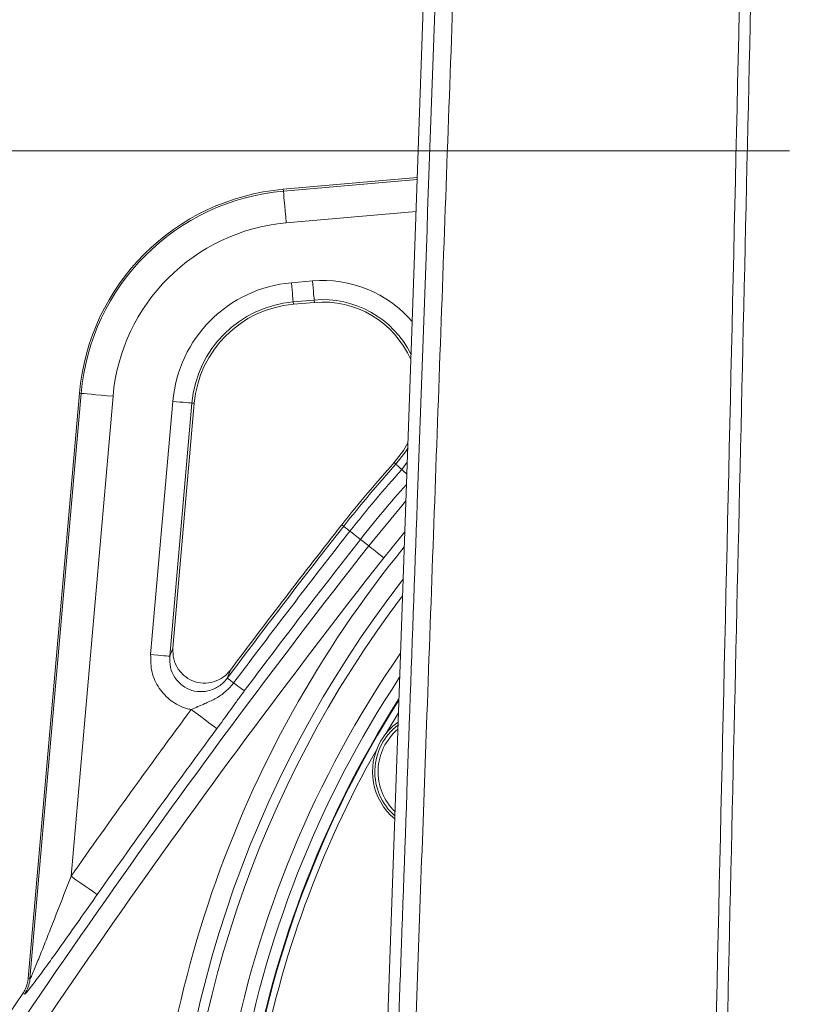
# Model space of a CAD drawing. Header units: millimetres. Extents: x 0 to 8410, y 0 to 5940.
# Tile 159 of 256: x 5098 to 5221, y 1918 to 2071. Entities that reach past the tile are written whole.
import ezdxf

# ---------------------------------------------------------------- set-up
doc = ezdxf.new("R2010")
doc.units = ezdxf.units.MM
doc.header["$LTSCALE"] = 10
doc.linetypes.add('CENTERX2', pattern=[20.32, 12.7, -2.54, 2.54, -2.54])
doc.styles.add('SLDTEXTSTYLE0', font='TXT', dxfattribs={"width": 0.605})
doc.dimstyles.new('SLDDIMSTYLE0', dxfattribs={"dimtxt": 50, "dimasz": 50, "dimexe": 0, "dimexo": 0.0625, "dimgap": 12.5, "dimtad": 1, "dimtoh": 1, "dimdec": 1, "dimrnd": 1e-09, "dimzin": 12, "dimdsep": 46, "dimtxsty": 'SLDTEXTSTYLE0', "dimsah": 1, "dimcen": 0.09, "dimadec": 0, "dimazin": 0, "dimtfac": 1, "dimtofl": 0, "dimtmove": 0, "dimatfit": 3, "dimfxl": 1, "dimfrac": 2, "dimtolj": 1, "dimtzin": 12, "dimarcsym": 0})

# ---------------------------------------------------------------- blocks, each defined once
blk = doc.blocks.new('*D34')
at = {"color": 7, "linetype": 'Continuous', "lineweight": 0}
for p, q in [((5294.64, 2973.04), (4568.99, 2973.04)), ((4583.99, 1878.04), (4583.99, 2973.04)), ((5294.64, 1878.04), (4568.99, 1878.04))]:
    blk.add_line(p, q, dxfattribs=at)
for points in [[(4583.99, 2973.04), (4576.49, 2923.04), (4591.49, 2923.04)], [(4583.99, 1878.04), (4591.49, 1928.04), (4576.49, 1928.04)]]:
    blk.add_solid(points, dxfattribs=at)
at = {"color": 7, "linetype": 'Continuous', "lineweight": 0, "insert": (4519.54, 2349.16), "char_height": 50, "attachment_point": 1, "rotation": 90, "style": 'SLDTEXTSTYLE0'}
blk.add_mtext('1095', dxfattribs=at)
blk = doc.blocks.new('*D35')
at = {"color": 7, "linetype": 'Continuous', "lineweight": 0}
for p, q in [((5294.64, 3305.04), (4468.99, 3305.04)), ((4483.99, 3305.04), (4483.99, 1383.04)), ((4955.74, 1383.04), (4468.99, 1383.04))]:
    blk.add_line(p, q, dxfattribs=at)
for points in [[(4483.99, 3305.04), (4476.49, 3255.04), (4491.49, 3255.04)], [(4483.99, 1383.04), (4491.49, 1433.04), (4476.49, 1433.04)]]:
    blk.add_solid(points, dxfattribs=at)
at = {"color": 7, "linetype": 'Continuous', "lineweight": 0, "insert": (4419.54, 2267.66), "char_height": 50, "attachment_point": 1, "rotation": 90, "style": 'SLDTEXTSTYLE0'}
blk.add_mtext('1922', dxfattribs=at)

msp = doc.modelspace()

# ---------------------------------------------------------------- linework, layer by layer
at = {"color": 7, "linetype": 'Continuous', "lineweight": 0}
for p, q in [((5165.108817, 2178.044781), (5154.72752, 1882.96713)), ((5160.489308, 2046.739981), (5139.590509, 2044.911608)), ((5144.440079, 2027.267084), (5141.159311, 2026.980087)), ((5107.774145, 2013.095245), (5099.787485, 1921.807274)), ((5125.70565, 2011.526391), (5122.365487, 1973.348186)), ((5157.551264, 1963.229105), (5155.578161, 1959.968493))]:
    msp.add_line(p, q, dxfattribs=at)
at = {"color": 7, "linetype": 'CENTERX2', "lineweight": 0}
msp.add_line((4685.152717, 2050.92813), (5524.640959, 2050.92813), dxfattribs=at)
at = {"color": 8, "linetype": 'Continuous', "lineweight": 0}
for p, q in [((5139.614541, 2044.636891), (5160.47954, 2046.462342)), ((5139.614541, 2044.636891), (5139.590509, 2044.911608)), ((5160.302656, 2041.434631), (5140.049724, 2039.662704)), ((5140.865512, 2030.338213), (5144.146278, 2030.625269)), ((5144.407388, 2027.640745), (5141.126621, 2027.353749)), ((5141.126621, 2027.353749), (5141.159311, 2026.980087)), ((5144.407388, 2027.640745), (5144.440079, 2027.267084)), ((5100.055922, 1921.711609), (5108.048849, 2013.071165)), ((5113.022996, 2012.635991), (5106.470945, 1937.745735)), ((5108.048849, 2013.071165), (5107.774145, 2013.095245)), ((5118.892742, 1972.332105), (5122.347505, 2011.820182)), ((5125.331994, 2011.559114), (5121.87723, 1972.070977)), ((5125.331994, 2011.559114), (5125.70565, 2011.526391)), ((5157.165123, 2002.027139), (5156.886583, 2002.278313)), ((5158.089241, 2001.193747), (5158.927163, 2002.337679)), ((5149.013, 1992.341444), (5148.717942, 1992.573008)), ((5158.544747, 1991.467938), (5155.275637, 1987.426207)), ((5151.623448, 1990.292654), (5152.918933, 1989.275858)), ((5121.87723, 1972.070977), (5122.365487, 1973.348186)), ((5131.334094, 1969.917044), (5130.848848, 1968.643829)), ((5099.787485, 1921.807274), (5100.055922, 1921.711609)), ((5099.209713, 1919.337556), (5098.941432, 1919.43346))]:
    msp.add_line(p, q, dxfattribs=at)
at = {"color": 8, "linetype": 'Continuous', "lineweight": 0, "flags": 128}
for points in [[(5139.614541, 2044.636891), (5139.626659, 2044.498369), (5139.653973, 2044.18616), (5139.695503, 2043.711469), (5139.749752, 2043.091402), (5139.814779, 2042.348191), (5139.888242, 2041.508481), (5139.967507, 2040.602491), (5140.049724, 2039.662704)], [(5140.865512, 2030.338213), (5140.914842, 2029.774353), (5140.962401, 2029.230759), (5141.006479, 2028.72698), (5141.045494, 2028.281018), (5141.078046, 2027.908966), (5141.102962, 2027.624175), (5141.11935, 2027.436838), (5141.126621, 2027.353749)], [(5144.146278, 2030.625269), (5144.195609, 2030.061409), (5144.243168, 2029.517815), (5144.287247, 2029.013977), (5144.326262, 2028.568015), (5144.358812, 2028.195963), (5144.383728, 2027.911172), (5144.400118, 2027.723894), (5144.407388, 2027.640745)], [(5108.048849, 2013.071165), (5108.187362, 2013.059065), (5108.499559, 2013.031766), (5108.974228, 2012.990222), (5109.59432, 2012.935981), (5110.337562, 2012.870953), (5111.177259, 2012.79746), (5112.083251, 2012.718246), (5113.022996, 2012.635991)], [(5125.331994, 2011.559114), (5125.248887, 2011.566386), (5125.061568, 2011.582777), (5124.776766, 2011.607692), (5124.404711, 2011.640236), (5123.958766, 2011.679217), (5123.454948, 2011.723325), (5122.911353, 2011.770889), (5122.347505, 2011.820182)], [(5157.165123, 2002.027139), (5158.655284, 2003.970728), (5159.004537, 2004.536912)], [(5158.089241, 2001.193747), (5157.89544, 2001.368508), (5157.720325, 2001.52646), (5157.566087, 2001.665518), (5157.434652, 2001.784072), (5157.327661, 2001.880571), (5157.246454, 2001.953766), (5157.192049, 2002.00288), (5157.165123, 2002.027139)], [(5158.089241, 2001.193747), (5158.412242, 2000.9024), (5158.704104, 2000.639186), (5158.862388, 2000.496492)], [(5152.918933, 1989.275858), (5158.079615, 1995.554313), (5158.714322, 1996.287927)], [(5149.991918, 1991.57314), (5149.786625, 1991.734252), (5149.601126, 1991.879866), (5149.43774, 1992.008075), (5149.298509, 1992.11739), (5149.185175, 1992.20632), (5149.099154, 1992.273852), (5149.041522, 1992.319092), (5149.013, 1992.341444)], [(5149.991918, 1991.57314), (5150.334073, 1991.304621), (5150.643239, 1991.061971), (5150.91555, 1990.848229), (5151.147598, 1990.666077), (5151.336489, 1990.51784), (5151.479857, 1990.405306), (5151.57591, 1990.329966), (5151.623448, 1990.292654)], [(5155.275637, 1987.426207), (5154.830394, 1987.775669), (5154.401144, 1988.112554), (5154.003305, 1988.424763), (5153.651161, 1988.70115), (5153.35737, 1988.93176), (5153.132474, 1989.10825), (5152.984558, 1989.22436), (5152.918933, 1989.275858)], [(5121.87723, 1972.070977), (5121.794123, 1972.078249), (5121.606804, 1972.09464), (5121.322003, 1972.119555), (5120.949947, 1972.152099), (5120.504002, 1972.19114), (5120.000184, 1972.235188), (5119.456589, 1972.282753), (5118.892742, 1972.332105)], [(5130.848848, 1968.643829), (5130.877876, 1968.622133), (5130.936528, 1968.578205), (5131.024075, 1968.512699), (5131.139418, 1968.426392), (5131.281116, 1968.320295), (5131.447399, 1968.195841), (5131.636186, 1968.054578), (5131.845118, 1967.898175)], [(5131.845118, 1967.898175), (5132.193338, 1967.637524), (5132.507984, 1967.402026), (5132.785121, 1967.194602), (5133.021286, 1967.017874), (5133.213525, 1966.873989), (5133.359434, 1966.764793), (5133.457189, 1966.691599), (5133.505569, 1966.655418)], [(5125.212209, 1963.741943), (5125.970587, 1963.180945), (5126.701726, 1962.640092), (5127.379365, 1962.138817), (5127.979165, 1961.69506), (5128.479582, 1961.324916), (5128.862643, 1961.041495), (5129.114587, 1960.855112), (5129.226367, 1960.77244)], [(5106.470945, 1937.745735), (5107.242879, 1937.203512), (5107.987087, 1936.680779), (5108.676839, 1936.196253), (5109.287359, 1935.767457), (5109.79672, 1935.40965), (5110.186628, 1935.135767), (5110.443076, 1934.955642), (5110.556854, 1934.875712)]]:
    msp.add_lwpolyline(points, dxfattribs=at)
at = {"color": 7, "linetype": 'Continuous', "lineweight": 0, "flags": 128}
msp.add_lwpolyline([(5156.886583, 2002.278313), (5158.340393, 2004.174516), (5159.033546, 2005.361542)], dxfattribs=at)
at = {"color": 7, "linetype": 'Continuous', "lineweight": 0}
for centre, radius, start, end in [((5142.640959, 2010.044765), 35, 95, 175), ((5142.640959, 2010.044765), 17, 95, 175), ((5145.747415, 2012.324184), 15, 23.62715985, 95), ((5294.640959, 1878.044765), 185.5, 137.95432682, 141.87326241), ((6173.718972, 1188.096869), 1303, 141.873262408, 143.128994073), ((5294.640959, 1878.044765), 164.232051, 146.46448795, 242.27166827), ((5294.640959, 1878.044765), 162.5, 147.47483816, 242.56299539), ((5294.640959, 1878.044765), 162.4, 147.53476154, 242.57379612), ((5163.005098, 1954.044765), 9.5, 125.41022542, 150), ((5163.005098, 1954.044765), 9.135, 127.18341601, 228.78673512), ((5163.005098, 1954.044765), 9.5, 150, 230.55992571), ((5294.640959, 1878.044765), 161.4, 150.50289969, 169.49710031), ((6173.718972, 1188.096869), 1300, 145.766516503, 148.182201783)]:
    msp.add_arc(centre, radius, start, end, dxfattribs=at)
at = {"color": 8, "linetype": 'Continuous', "lineweight": 0}
for centre, radius, start, end in [((5142.640959, 2010.044765), 34.724247, 95, 175), ((5142.640959, 2010.044765), 29.731099, 95, 175), ((5142.640959, 2010.044765), 20.370971, 95, 175), ((5145.747415, 2012.324184), 18.370971, 40.58551293, 95), ((5145.747415, 2012.324184), 15.375083, 26.4003191, 95), ((5142.640959, 2010.044765), 17.375083, 95, 175), ((5294.640959, 1878.044765), 185.124917, 137.95432682, 141.87326241), ((5294.640959, 1878.044765), 183.880499, 137.95432682, 141.87326241), ((5294.640959, 1878.044765), 181.806469, 138.3434194, 141.87326241), ((6173.718972, 1188.096869), 1302.624917, 141.873262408, 143.186600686), ((6173.718972, 1188.096869), 1301.380499, 141.873262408, 143.186600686), ((6173.718972, 1188.096869), 1299.306469, 141.873262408, 143.186600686), ((6173.718972, 1188.096869), 1297.659625, 141.873262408, 148.154174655), ((5294.640959, 1878.044765), 175.728631, 140.79957814, 181.2464198), ((6173.718972, 1188.096869), 1294.663737, 141.873262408, 148.154174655), ((5294.640959, 1878.044765), 172.732742, 142.1299508, 181.2464198), ((5294.640959, 1878.044765), 171.217178, 142.83779709, 180), ((5294.640959, 1878.044765), 166.22403, 145.36215793, 241.92863538), ((6173.718972, 1188.096869), 1304.220745, 143.507383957, 144.915297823), ((6173.718972, 1188.096869), 1299.227597, 143.507383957, 144.915297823), ((5163.005098, 1954.044765), 8.635, 129.94437248, 226.02577866), ((5095.06818, 1922.151605), 5.007112, 325.80505448, 354.95867727)]:
    msp.add_arc(centre, radius, start, end, dxfattribs=at)
for points, knots in [([(5196.802942, 2893.044874), (5196.561625, 2886.38293), (5195.355037, 2853.073122), (5193.658957, 2806.438414), (5191.743343, 2753.133994), (5190.316137, 2713.153583), (5188.869498, 2673.17616), (5186.487209, 2610.151455), (5180.947072, 2466.989894), (5175.211122, 2318.438088), (5170.208833, 2187.506419), (5168.126441, 2131.370289), (5166.072053, 2075.220041), (5164.036542, 2019.062379), (5162.095838, 1965.497703), (5160.82989, 1930.654164), (5160.244001, 1914.528355)], [0, 0, 0, 0, 0.0204112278, 0.1020564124, 0.1428858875, 0.1837195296, 0.2245443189, 0.2653619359, 0.3769563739, 0.6638517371, 0.721191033, 0.7785340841, 0.8358858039, 0.8932416, 0.9505915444, 1, 1, 1, 1]), ([(5207.092492, 1913.531289), (5208.944379, 1994.406041), (5211.136542, 2090.141176), (5213.660579, 2200.739412), (5214.670378, 2245.303613), (5215.677821, 2289.852707), (5216.681142, 2334.394589), (5218.361793, 2408.170989), (5220.547929, 2511.208718), (5222.755095, 2605.614553), (5224.1388, 2662.268537), (5224.545945, 2681.106428), (5224.827164, 2693.66464), (5224.967776, 2699.943826)], [0, 0, 0, 0, 0.3083766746, 0.3650395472, 0.4217074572, 0.478387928, 0.5350732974, 0.5917508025, 0.7599649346, 0.9281787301, 0.9521149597, 0.9760571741, 1, 1, 1, 1]), ([(5226.763202, 2693.329618), (5226.639497, 2687.777556), (5226.392089, 2676.673556), (5226.034028, 2660.016904), (5224.672608, 2604.819118), (5222.435451, 2511.1402), (5220.144754, 2405.340859), (5218.298617, 2326.022612), (5217.080997, 2273.160176), (5215.861855, 2220.287928), (5214.64673, 2167.402547), (5212.31066, 2065.131675), (5210.383174, 1980.494957), (5208.857244, 1913.490758)], [0, 0, 0, 0, 0.02134901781, 0.04269755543, 0.06404119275, 0.23367261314, 0.40330442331, 0.47111657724, 0.53893499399, 0.60674912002, 0.67455388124, 0.74235464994, 1, 1, 1, 1]), ([(5125.212209, 1963.741943), (5124.967857, 1963.79926), (5123.858125, 1964.059562), (5121.993365, 1965.016074), (5120.103312, 1967.008073), (5118.919332, 1969.561989), (5118.901604, 1971.408875), (5118.892742, 1972.332105)], [0, 0, 0, 0, 0.06478578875, 0.29422615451, 0.52756242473, 0.76383560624, 1, 1, 1, 1]), ([(5121.87723, 1972.070977), (5121.878337, 1971.484233), (5121.880542, 1970.315333), (5122.607754, 1968.694581), (5123.784831, 1967.426535), (5125.310779, 1966.653499), (5126.994391, 1966.446664), (5128.651545, 1966.820534), (5129.978775, 1967.614121), (5130.596665, 1968.345378), (5130.848848, 1968.643829)], [0, 0, 0, 0, 0.1342420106, 0.2674340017, 0.397852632, 0.5254785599, 0.6520644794, 0.7797294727, 0.9100998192, 1, 1, 1, 1]), ([(5125.212209, 1963.741943), (5125.920432, 1964.054234), (5127.164165, 1964.602657), (5128.937823, 1965.381304), (5130.196803, 1966.197749), (5131.161059, 1967.056255), (5131.605027, 1967.602678), (5131.845118, 1967.898175)], [0, 0, 0, 0, 0.2928528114, 0.5142875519, 0.7348868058, 0.856630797, 1, 1, 1, 1]), ([(5133.505569, 1966.655418), (5133.379556, 1966.486211), (5132.913668, 1965.860624), (5132.148042, 1964.800213), (5130.902609, 1963.060655), (5129.894649, 1961.684703), (5129.226367, 1960.77244)], [0, 0, 0, 0, 0.0848755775, 0.3137978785, 0.5450447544, 1, 1, 1, 1]), ([(5100.055922, 1921.711609), (5100.072139, 1921.725549), (5100.099902, 1921.749412), (5100.263047, 1922.074022), (5100.69312, 1923.062579), (5101.434158, 1924.883544), (5102.342545, 1927.162369), (5103.756896, 1930.757836), (5105.13825, 1934.304409), (5106.201652, 1937.050358), (5106.470945, 1937.745735)], [0, 0, 0, 0, 0.0283374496, 0.0485097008, 0.1190899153, 0.2510153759, 0.3893836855, 0.5279467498, 0.8804583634, 1, 1, 1, 1]), ([(5110.556854, 1934.875712), (5109.610072, 1933.529703), (5107.717569, 1930.839194), (5105.261903, 1927.380276), (5103.22979, 1924.544198), (5101.58076, 1922.275972), (5100.260731, 1920.513256), (5099.420988, 1919.473183), (5099.275299, 1919.379659), (5099.209713, 1919.337556)], [0, 0, 0, 0, 0.2129703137, 0.4257018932, 0.5580428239, 0.6900615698, 0.8325223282, 0.9246050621, 1, 1, 1, 1])]:
    msp.add_open_spline(points, degree=3, knots=knots, dxfattribs=at)
at = {"color": 7, "linetype": 'Continuous', "lineweight": 0}
for points, knots in [([(5157.574503, 1914.614961), (5157.72229, 1918.745522), (5158.692149, 1945.852407), (5160.746103, 2003.300308), (5163.020859, 2066.730414), (5164.820587, 2117.301039), (5165.895118, 2147.645281), (5166.631205, 2167.868373), (5166.999234, 2177.979514)], [0, 0, 0, 0, 0.0470510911, 0.3087736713, 0.6543839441, 0.7695926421, 0.8848009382, 1, 1, 1, 1]), ([(5278.643055, 2022.468969), (5278.48242, 2019.781586), (5278.176694, 2014.666845), (5277.781786, 2007.344701), (5277.487828, 2000.747639), (5277.291649, 1994.886628), (5277.175437, 1989.837388), (5277.113931, 1985.657173), (5277.086557, 1982.322078), (5277.077501, 1979.509342), (5277.082963, 1974.428017), (5277.172325, 1966.400376), (5277.432203, 1955.492453), (5277.812821, 1943.950473), (5278.271631, 1932.21601), (5278.783071, 1920.313282), (5279.231649, 1910.030845), (5279.57705, 1901.595316), (5279.82011, 1895.177724), (5280.016105, 1889.447929), (5280.183484, 1883.920524), (5280.334474, 1878.03459), (5280.464524, 1871.383298), (5280.548697, 1864.167003), (5280.559484, 1856.961351), (5280.489067, 1849.979569), (5280.337892, 1843.327468), (5280.10274, 1836.985776), (5279.798403, 1831.157729), (5279.448356, 1825.961762), (5279.024707, 1820.797725), (5278.470068, 1815.165179), (5277.693973, 1808.689333), (5276.699641, 1801.919874), (5275.536471, 1795.386685), (5274.290438, 1789.48701), (5272.972841, 1784.105668), (5271.56997, 1779.086038), (5270.044426, 1774.265244), (5268.039323, 1768.620592), (5265.339764, 1762.017317), (5261.676772, 1754.457577), (5257.918771, 1748.029847), (5254.479808, 1742.978309), (5251.776401, 1739.393133), (5249.100995, 1736.140366), (5245.91139, 1732.567316), (5242.28665, 1728.892649), (5238.605007, 1725.50899), (5235.277039, 1722.638828), (5231.874454, 1719.842045), (5227.894645, 1716.709091), (5223.25936, 1713.185073), (5217.896383, 1709.195844), (5212.045203, 1704.859332), (5205.754838, 1700.100111), (5199.145738, 1694.867095), (5192.101884, 1688.838717), (5185.36842, 1682.388511), (5179.088163, 1675.521986), (5173.403444, 1668.263957), (5167.855863, 1660.136954), (5164.22114, 1654.424299), (5162.349818, 1651.483163)], [0, 0, 0, 0, 0.01930172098, 0.03673583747, 0.05238113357, 0.06622422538, 0.07815961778, 0.08788324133, 0.09551643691, 0.10147155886, 0.1074940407, 0.13088887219, 0.15715993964, 0.18290786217, 0.21051319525, 0.23796146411, 0.26476870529, 0.28119666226, 0.29596246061, 0.30891176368, 0.32063203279, 0.33403633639, 0.34948719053, 0.36653666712, 0.38392236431, 0.39939905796, 0.41501062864, 0.43022802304, 0.44368150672, 0.45584675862, 0.46676607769, 0.48012359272, 0.49576915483, 0.51294799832, 0.5288016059, 0.54320049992, 0.55625304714, 0.56875779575, 0.58101550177, 0.59319182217, 0.61281494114, 0.63415639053, 0.65669156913, 0.66983755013, 0.68135607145, 0.69145252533, 0.70249680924, 0.7184299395, 0.73133881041, 0.74105025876, 0.75203186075, 0.76477196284, 0.77932436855, 0.79587619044, 0.81498156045, 0.83399077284, 0.85509291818, 0.87833026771, 0.9037822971, 0.92543443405, 0.94867902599, 0.97357762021, 1, 1, 1, 1]), ([(5176.151449, 1643.805608), (5177.85444, 1646.526733), (5181.126214, 1651.754539), (5186.094835, 1659.100989), (5191.108286, 1665.490877), (5196.124445, 1670.936152), (5200.962306, 1675.610367), (5205.683012, 1679.778143), (5210.176425, 1683.476403), (5214.334629, 1686.729021), (5217.887186, 1689.42347), (5220.979602, 1691.728984), (5224.792218, 1694.546515), (5229.63483, 1698.10931), (5234.992108, 1702.121594), (5239.903301, 1705.940947), (5244.338529, 1709.55391), (5248.823476, 1713.442833), (5253.233484, 1717.585647), (5257.103719, 1721.579011), (5260.297247, 1725.161226), (5262.950951, 1728.345875), (5265.583988, 1731.719486), (5268.431955, 1735.654151), (5271.707345, 1740.607355), (5275.097664, 1746.360109), (5278.34574, 1752.659974), (5281.244765, 1759.093612), (5283.78938, 1765.604274), (5286.055374, 1772.33089), (5288.056101, 1779.267575), (5289.892211, 1786.807252), (5291.58859, 1795.210643), (5292.851765, 1803.040261), (5293.766237, 1809.970373), (5294.371524, 1815.379528), (5294.837431, 1820.310295), (5295.170937, 1824.44729), (5295.401281, 1827.741346), (5295.56421, 1830.367215), (5295.71715, 1833.097393), (5295.882327, 1836.48505), (5296.056019, 1840.898564), (5296.206967, 1846.10663), (5296.306655, 1851.622007), (5296.353678, 1857.331165), (5296.35078, 1863.128596), (5296.294422, 1869.396993), (5296.179766, 1876.071485), (5296.029146, 1882.219142), (5295.877333, 1887.363721), (5295.755773, 1891.094893), (5295.655299, 1893.994128), (5295.566709, 1896.451501), (5295.435011, 1899.987585), (5295.231821, 1905.175574), (5294.935974, 1912.337605), (5294.580062, 1920.678674), (5294.171553, 1930.208176), (5293.733107, 1940.880244), (5293.401503, 1950.107473), (5293.189663, 1957.315302), (5293.074987, 1961.935636), (5292.994537, 1965.908856), (5292.942053, 1969.207246), (5292.910209, 1971.849837), (5292.891928, 1973.933248), (5292.879748, 1975.935935), (5292.872305, 1978.445329), (5292.879311, 1981.941687), (5292.919949, 1986.500428), (5293.01835, 1992.048093), (5293.203166, 1998.493078), (5293.504666, 2005.747793), (5293.928236, 2013.783804), (5294.26286, 2019.386038), (5294.438852, 2022.332475)], [0, 0, 0, 0, 0.02434799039, 0.04677720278, 0.06722427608, 0.08579579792, 0.10262975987, 0.11779789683, 0.1329571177, 0.14604010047, 0.15703865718, 0.16602449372, 0.17460090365, 0.19205939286, 0.21032351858, 0.22386136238, 0.23790964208, 0.25254623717, 0.26778965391, 0.28289347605, 0.29407268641, 0.30368592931, 0.31384054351, 0.32594248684, 0.33979484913, 0.35779193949, 0.37508262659, 0.39152501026, 0.40882517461, 0.42521219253, 0.44213117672, 0.45991523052, 0.47983244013, 0.50215361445, 0.5151863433, 0.52838176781, 0.53986180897, 0.54942561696, 0.55702297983, 0.562615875, 0.56753183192, 0.57582106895, 0.58591001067, 0.59782518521, 0.61149925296, 0.6236125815, 0.63677275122, 0.65097958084, 0.66622790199, 0.68207705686, 0.69264970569, 0.70106872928, 0.7073324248, 0.71226733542, 0.71769363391, 0.73125153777, 0.74734988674, 0.7661078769, 0.78762784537, 0.8117685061, 0.83830613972, 0.85015672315, 0.86073064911, 0.86974441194, 0.87723807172, 0.88324848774, 0.88780751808, 0.89149300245, 0.89694156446, 0.9049466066, 0.91541319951, 0.92820940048, 0.94316206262, 0.96010621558, 0.97901827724, 1, 1, 1, 1]), ([(5278.641445, 2016.952142), (5278.525362, 2013.767086), (5278.307339, 2007.785027), (5278.008316, 1999.336961), (5277.761962, 1992.005244), (5277.574694, 1986.171055), (5277.430243, 1981.777323), (5277.323311, 1978.633838), (5277.229095, 1975.963938), (5277.048977, 1971.063519), (5276.736214, 1963.310551), (5276.268883, 1952.779151), (5275.747161, 1941.642493), (5275.206674, 1930.32918), (5274.674824, 1918.859689), (5274.225914, 1908.962898), (5273.851124, 1900.859571), (5273.560595, 1894.720213), (5273.292784, 1889.218188), (5273.024015, 1883.858131), (5272.72512, 1878.099561), (5272.371967, 1871.589233), (5271.968669, 1864.545949), (5271.546844, 1857.764487), (5271.114822, 1851.443664), (5270.67915, 1845.640585), (5270.212854, 1840.032061), (5269.73342, 1834.831817), (5269.264578, 1830.215638), (5268.800873, 1826.031721), (5268.293331, 1821.808892), (5267.596044, 1816.502378), (5266.619854, 1809.948026), (5265.338592, 1802.646239), (5263.880989, 1795.654303), (5262.307846, 1789.276509), (5260.62514, 1783.413569), (5258.808018, 1777.915869), (5256.791934, 1772.54533), (5254.490198, 1767.102359), (5251.819777, 1761.486599), (5248.716921, 1755.785446), (5245.538774, 1750.740158), (5242.549036, 1746.566942), (5239.902708, 1743.214388), (5237.09977, 1739.962928), (5234.218451, 1736.916115), (5231.470551, 1734.245068), (5229.232288, 1732.199839), (5227.286146, 1730.497316), (5225.410083, 1728.910338), (5223.371108, 1727.238124), (5221.106479, 1725.433557), (5218.25139, 1723.216051), (5214.716059, 1720.539888), (5210.379829, 1717.319027), (5205.492593, 1713.70972), (5200.02471, 1709.625188), (5194.004518, 1704.978212), (5187.496715, 1699.651108), (5180.601814, 1693.490221), (5174.031098, 1686.904742), (5167.90646, 1679.927231), (5162.347675, 1672.61631), (5156.857076, 1664.527792), (5153.2362, 1658.871113), (5151.375817, 1655.964747)], [0, 0, 0, 0, 0.0235407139, 0.0442133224, 0.0621015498, 0.077039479, 0.0865072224, 0.0938476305, 0.0997049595, 0.1057203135, 0.1290677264, 0.1552640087, 0.1809647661, 0.2084671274, 0.2357650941, 0.2624421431, 0.2786833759, 0.293222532, 0.3059619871, 0.3176810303, 0.3312151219, 0.3467850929, 0.3638476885, 0.3811896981, 0.3949475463, 0.4087957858, 0.422516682, 0.4349646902, 0.4459843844, 0.4556115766, 0.4650388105, 0.4764196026, 0.4939883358, 0.5127034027, 0.5299895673, 0.5458704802, 0.5606937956, 0.5748215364, 0.5887141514, 0.6033968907, 0.6191288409, 0.6355644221, 0.6525695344, 0.6645774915, 0.6748834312, 0.6854113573, 0.6976535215, 0.7072786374, 0.7151013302, 0.7211833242, 0.7273387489, 0.7341403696, 0.7416090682, 0.7497660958, 0.7621447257, 0.7759723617, 0.7916591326, 0.8093354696, 0.829063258, 0.8509002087, 0.8749123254, 0.9011942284, 0.9235342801, 0.9474720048, 0.9730114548, 1, 1, 1, 1]), ([(5131.334094, 1969.917044), (5131.085229, 1969.62702), (5130.471535, 1968.911827), (5129.15106, 1968.14334), (5127.502238, 1967.790411), (5125.826327, 1968.006039), (5124.303582, 1968.772706), (5123.121928, 1970.021881), (5122.382145, 1971.616824), (5122.371039, 1972.771162), (5122.365487, 1973.348186)], [0, 0, 0, 0, 0.08845364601, 0.21812456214, 0.34621876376, 0.47405607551, 0.60309586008, 0.73432066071, 0.867193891, 1, 1, 1, 1]), ([(5098.941432, 1919.43346), (5099.09348, 1919.679433), (5099.541259, 1920.403823), (5099.689548, 1921.249051), (5099.787485, 1921.807274)], [0, 0, 0, 0, 0.3395596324, 1, 1, 1, 1])]:
    msp.add_open_spline(points, degree=3, knots=knots, dxfattribs=at)

# ---------------------------------------------------------------- dimensions: what is measured, and where the dimension line sits
for base, p1, p2, picture, middle in [((4483.989117, 1383.044765), (5294.640959, 3305.044765), (4955.741815, 1383.044765), '*D35', (4483.989117, 2344.044765)), ((4583.989117, 2973.044765), (5294.640959, 1878.044765), (5294.640959, 2973.044765), '*D34', (4583.989117, 2425.544765))]:
    dim = msp.add_linear_dim(base=base, p1=p1, p2=p2, angle=90, dimstyle='SLDDIMSTYLE0', dxfattribs=at)
    dim.commit()
    dim.dimension.update_dxf_attribs({"geometry": picture, "text_midpoint": middle, "dimtype": 160})

doc.saveas('drawing.dxf')
